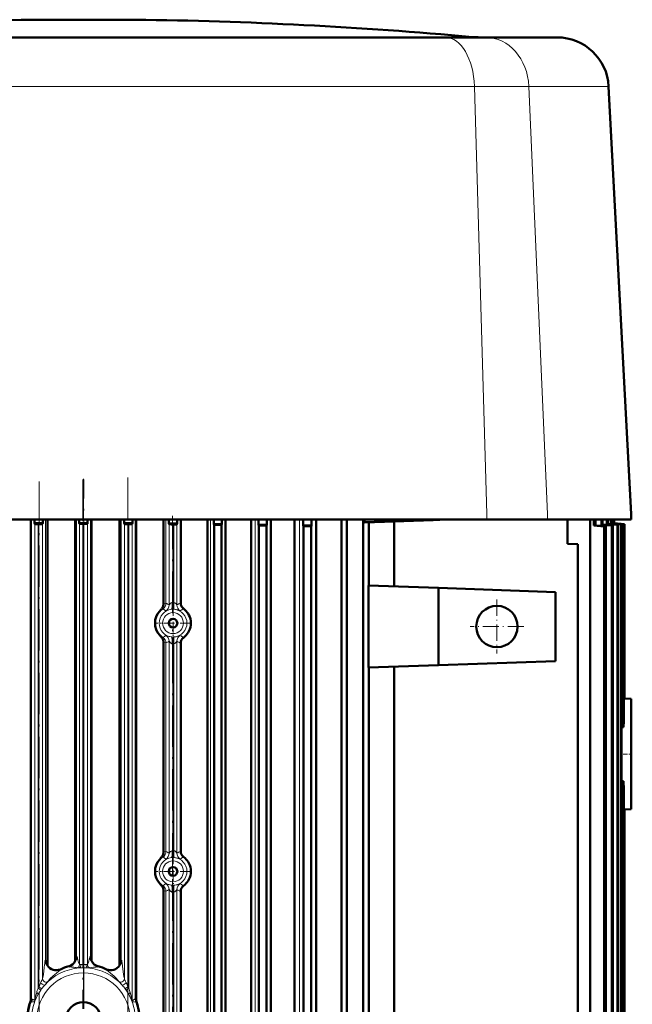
# Model space of a CAD drawing. Extents: x -2065 to 2446, y -2260 to 958.
# Tile 32 of 63: x -1474 to -1296, y 672 to 958. Entities that reach past the tile are written whole.
import ezdxf

# ---------------------------------------------------------------- set-up
doc = ezdxf.new("R2010")
doc.units = 0
doc.linetypes.add('DASHDOT', pattern=[18.5, 12, -3, 0.5, -3])

msp = doc.modelspace()

# ---------------------------------------------------------------- linework, layer by layer
at = {"color": 7, "lineweight": 50}
for p, q in [((-1468.23, 957.66), (-1470.07, 957.66)), ((-1455.07, 957.66), (-1468.23, 957.66)), ((-1447.88, 957.66), (-1455.07, 957.66)), ((-1440.07, 957.66), (-1447.88, 957.66)), ((-1455.07, 952.54), (-1514.33, 952.54)), ((-1455.07, 952.54), (-1450.05, 952.54)), ((-1450.05, 952.54), (-1448.95, 952.54)), ((-1448.95, 952.54), (-1398.75, 952.54)), ((-1398.75, 952.54), (-1392.67, 952.54)), ((-1392.67, 952.54), (-1350.12, 952.54)), ((-1350.12, 952.54), (-1349.97, 952.54)), ((-1338.26, 952.54), (-1349.97, 952.54)), ((-1338.13, 952.54), (-1338.26, 952.54)), ((-1323.51, 952.54), (-1338.13, 952.54)), ((-1322.39, 952.54), (-1323.51, 952.54)), ((-1321.91, 952.54), (-1322.39, 952.54)), ((-1317.88, 952.54), (-1321.91, 952.54)), ((-1317.83, 952.54), (-1317.88, 952.54)), ((-1317.64, 952.54), (-1317.83, 952.54)), ((-1317.63, 952.54), (-1317.64, 952.54)), ((-1302.65, 938.33), (-1296.15, 814.26)), ((-1296.07, 812.66), (-1296.15, 814.26)), ((-1572.18, 812.66), (-1455.07, 812.66)), ((-1470.34, 812.66), (-1470.34, 673.24)), ((-1469.27, 812.66), (-1469.27, 811.63)), ((-1466.86, 811.64), (-1469.27, 811.63)), ((-1469.27, 811.63), (-1469.2, 811.45)), ((-1468.1, 811.37), (-1468.23, 811.37)), ((-1467.97, 811.37), (-1468.1, 811.37)), ((-1466.93, 811.46), (-1466.86, 811.64)), ((-1466.86, 812.66), (-1466.86, 811.64)), ((-1465.54, 683.38), (-1465.54, 812.66)), ((-1457.44, 812.66), (-1457.44, 684.67)), ((-1456.27, 812.66), (-1456.27, 811.66)), ((-1453.86, 811.66), (-1456.27, 811.66)), ((-1456.27, 811.66), (-1456.2, 811.48)), ((-1455.2, 811.4), (-1455.17, 811.4)), ((-1455.07, 811.4), (-1455.17, 811.4)), ((-1441.49, 812.66), (-1455.07, 812.66)), ((-1454.97, 811.4), (-1455.07, 811.4)), ((-1455.07, 811.4), (-1455.07, 811.4)), ((-1454.97, 811.4), (-1454.93, 811.4)), ((-1453.86, 811.66), (-1453.93, 811.48)), ((-1453.86, 812.66), (-1453.86, 811.66)), ((-1452.69, 684.67), (-1452.69, 812.66)), ((-1444.59, 812.66), (-1444.59, 683.38)), ((-1443.27, 812.66), (-1443.27, 811.64)), ((-1440.86, 811.63), (-1443.27, 811.64)), ((-1443.2, 811.46), (-1443.27, 811.64)), ((-1442.17, 811.37), (-1442.04, 811.37)), ((-1442.04, 811.37), (-1441.9, 811.37)), ((-1396.06, 812.66), (-1441.49, 812.66)), ((-1440.86, 811.63), (-1440.94, 811.45)), ((-1440.86, 812.66), (-1440.86, 811.63)), ((-1439.79, 673.69), (-1439.79, 812.66)), ((-1431.8, 812.66), (-1431.8, 788.28)), ((-1430.27, 812.66), (-1430.27, 811.56)), ((-1430.27, 811.56), (-1427.86, 811.54)), ((-1430.27, 811.56), (-1430.2, 811.39)), ((-1429.14, 811.29), (-1428.87, 811.29)), ((-1429.06, 811.28), (-1429, 811.29)), ((-1429.06, 811.28), (-1429.06, 811.28)), ((-1429.06, 811.28), (-1429, 811.28)), ((-1429, 811.29), (-1429, 811.28)), ((-1427.86, 811.54), (-1427.94, 811.35)), ((-1427.86, 812.66), (-1427.86, 811.54)), ((-1426.83, 788.45), (-1426.83, 812.66)), ((-1419.07, 812.66), (-1419.07, 519.52)), ((-1417.27, 812.66), (-1417.27, 811.42)), ((-1414.86, 811.39), (-1417.27, 811.42)), ((-1417.27, 811.42), (-1417.17, 811.16)), ((-1417.17, 811.16), (-1417.17, 667.66)), ((-1417.17, 811.16), (-1416.07, 811.15)), ((-1416.07, 811.15), (-1414.97, 811.13)), ((-1414.86, 811.39), (-1414.97, 811.13)), ((-1414.97, 811.13), (-1414.97, 667.66)), ((-1414.86, 812.66), (-1414.86, 811.39)), ((-1413.81, 812.66), (-1413.81, 519.52)), ((-1406.39, 812.66), (-1406.39, 519.52)), ((-1404.27, 812.66), (-1404.27, 811.23)), ((-1401.86, 811.19), (-1404.27, 811.23)), ((-1404.27, 811.23), (-1404.17, 810.98)), ((-1401.86, 811.19), (-1401.97, 810.94)), ((-1401.86, 812.66), (-1401.86, 811.19)), ((-1400.72, 812.66), (-1400.72, 519.52)), ((-1393.77, 812.66), (-1396.06, 812.66)), ((-1393.79, 812.66), (-1393.79, 519.52)), ((-1337.96, 812.66), (-1393.77, 812.66)), ((-1391.27, 812.66), (-1391.27, 810.99)), ((-1391.27, 810.99), (-1388.86, 810.94)), ((-1391.27, 810.99), (-1391.17, 810.75)), ((-1388.86, 812.66), (-1388.86, 810.94)), ((-1387.55, 812.66), (-1387.55, 519.52)), ((-1380.18, 519.52), (-1380.18, 812.66)), ((-1378.67, 496.66), (-1378.67, 812.66)), ((-1373.92, 496.66), (-1373.92, 812.66)), ((-1373.52, 812.66), (-1373.52, 811.97)), ((-1353.69, 812.64), (-1373.52, 811.97)), ((-1373.38, 811.83), (-1373.52, 811.97)), ((-1373.38, 811.83), (-1353.57, 812.52)), ((-1372.2, 811.87), (-1372.2, 793.55)), ((-1364.91, 812.13), (-1364.91, 793.3)), ((-1353.69, 812.64), (-1353.69, 812.66)), ((-1353.69, 812.64), (-1353.57, 812.52)), ((-1349.57, 812.66), (-1353.57, 812.52)), ((-1353.57, 812.66), (-1353.57, 812.52)), ((-1320.35, 812.66), (-1337.96, 812.66)), ((-1320.35, 812.66), (-1296.07, 812.66)), ((-1314.57, 812.66), (-1314.57, 805.66)), ((-1307.98, 498.66), (-1307.98, 812.66)), ((-1306.96, 812.66), (-1306.96, 810.94)), ((-1306.5, 810.99), (-1306.96, 810.94)), ((-1306.5, 812.66), (-1306.5, 810.99)), ((-1303.51, 810.75), (-1306.5, 810.99)), ((-1304.77, 812.66), (-1304.77, 811.19)), ((-1304.77, 811.19), (-1304.43, 811.23)), ((-1301.74, 810.94), (-1304.77, 811.19)), ((-1304.43, 812.66), (-1304.43, 811.23)), ((-1301.43, 810.98), (-1304.43, 811.23)), ((-1303.14, 812.66), (-1303.14, 811.39)), ((-1303.14, 811.39), (-1302.89, 811.42)), ((-1300.13, 811.13), (-1303.14, 811.39)), ((-1302.89, 812.66), (-1302.89, 811.42)), ((-1299.9, 811.16), (-1302.89, 811.42)), ((-1302, 812.66), (-1302, 811.54)), ((-1302, 811.54), (-1301.84, 811.56)), ((-1299, 811.28), (-1302, 811.54)), ((-1301.84, 812.66), (-1301.84, 811.56)), ((-1299.88, 811.39), (-1301.84, 811.56)), ((-1301.32, 812.66), (-1301.32, 811.63)), ((-1301.32, 811.63), (-1301.24, 811.64)), ((-1298.32, 811.37), (-1301.32, 811.63)), ((-1301.24, 812.66), (-1301.24, 811.64)), ((-1298.25, 811.38), (-1301.24, 811.64)), ((-1301.07, 812.66), (-1301.07, 811.66)), ((-1301.07, 812.66), (-1301.07, 811.66)), ((-1301.07, 811.66), (-1301.07, 811.66)), ((-1301.07, 811.66), (-1298.07, 811.4)), ((-1301.07, 811.66), (-1298.08, 811.4)), ((-1300.13, 811.13), (-1300.01, 811.15)), ((-1300.13, 811.13), (-1300.13, 667.66)), ((-1300.01, 811.15), (-1299.9, 811.16)), ((-1299.9, 667.66), (-1299.9, 811.16)), ((-1299, 811.28), (-1298.92, 811.29)), ((-1299, 811.28), (-1299, 497.16)), ((-1298.91, 811.29), (-1298.92, 811.29)), ((-1298.91, 811.29), (-1298.91, 511.7)), ((-1298.32, 811.37), (-1298.32, 752.47)), ((-1298.32, 811.37), (-1298.28, 811.37)), ((-1298.28, 811.37), (-1298.25, 811.38)), ((-1298.25, 811.38), (-1298.25, 755.53)), ((-1298.07, 811.4), (-1298.08, 811.4)), ((-1298.07, 811.4), (-1298.08, 811.4)), ((-1298.07, 811.4), (-1298.07, 760.73)), ((-1298.07, 811.4), (-1298.07, 811.4)), ((-1298.07, 811.4), (-1298.07, 811.4)), ((-1298.07, 811.4), (-1298.07, 811.4)), ((-1298.07, 811.4), (-1298.07, 760.77)), ((-1404.17, 810.98), (-1404.17, 667.66)), ((-1403.07, 810.96), (-1404.17, 810.98)), ((-1401.97, 810.94), (-1403.07, 810.96)), ((-1401.97, 810.94), (-1401.97, 667.66)), ((-1391.17, 667.66), (-1391.17, 810.75)), ((-1391.17, 810.75), (-1388.97, 810.7)), ((-1388.86, 810.94), (-1388.97, 810.7)), ((-1388.97, 810.7), (-1388.97, 667.66)), ((-1303.91, 810.7), (-1306.96, 810.94)), ((-1303.91, 810.7), (-1303.51, 810.75)), ((-1303.91, 810.7), (-1303.91, 667.66)), ((-1303.51, 667.66), (-1303.51, 810.75)), ((-1301.74, 810.94), (-1301.59, 810.96)), ((-1301.74, 810.94), (-1301.74, 667.66)), ((-1301.59, 810.96), (-1301.43, 810.98)), ((-1301.43, 667.66), (-1301.43, 810.98)), ((-1314.57, 805.66), (-1311.57, 805.53)), ((-1311.57, 805.53), (-1311.57, 505.66)), ((-1372.35, 769.77), (-1372.35, 793.56)), ((-1372.35, 793.56), (-1352.07, 792.85)), ((-1318.07, 791.66), (-1352.07, 792.85)), ((-1352.07, 770.48), (-1352.07, 792.85)), ((-1318.07, 791.66), (-1318.07, 771.66)), ((-1431.8, 777.04), (-1431.8, 716.28)), ((-1426.83, 716.45), (-1426.83, 776.88)), ((-1318.07, 771.66), (-1352.07, 770.48)), ((-1372.35, 769.77), (-1352.07, 770.48)), ((-1372.2, 769.77), (-1372.2, 563.55)), ((-1364.91, 770.03), (-1364.91, 563.3)), ((-1298.07, 760.73), (-1298.25, 760.74)), ((-1296.07, 760.66), (-1298.07, 760.77)), ((-1298.07, 760.73), (-1298.07, 760.77)), ((-1296.07, 760.66), (-1296.07, 728.66)), ((-1298.28, 754.19), (-1298.32, 752.47)), ((-1298.25, 755.53), (-1298.28, 754.19)), ((-1298.91, 752.5), (-1298.32, 752.47)), ((-1298.32, 736.85), (-1298.91, 736.83)), ((-1298.32, 736.85), (-1298.32, 507.2)), ((-1298.25, 521.66), (-1298.25, 733.8)), ((-1298.25, 728.59), (-1298.07, 728.6)), ((-1298.07, 728.56), (-1296.07, 728.66)), ((-1298.07, 728.56), (-1298.07, 728.6)), ((-1298.07, 728.6), (-1298.07, 521.66)), ((-1298.07, 728.56), (-1298.07, 496.16)), ((-1431.8, 705.04), (-1431.8, 630.28)), ((-1426.83, 630.45), (-1426.83, 704.88))]:
    msp.add_line(p, q, dxfattribs=at)
at = {"color": 7, "lineweight": 18}
for p, q in [((-1400.95, 952.65), (-1554.13, 952.65)), ((-1342.19, 952.65), (-1400.95, 952.65)), ((-1461.75, 938.33), (-1505.55, 938.33)), ((-1460.08, 938.33), (-1461.75, 938.33)), ((-1455.07, 938.33), (-1460.08, 938.33)), ((-1455.07, 938.33), (-1405.42, 938.33)), ((-1405.42, 938.33), (-1399.36, 938.33)), ((-1399.36, 938.33), (-1387.83, 938.33)), ((-1387.83, 938.33), (-1371.03, 938.33)), ((-1371.03, 938.33), (-1341.63, 938.33)), ((-1341.63, 938.33), (-1338, 814.26)), ((-1341.63, 938.33), (-1325.82, 938.33)), ((-1319.34, 938.33), (-1325.82, 938.33)), ((-1325.82, 938.33), (-1320.42, 814.26)), ((-1313.71, 938.33), (-1319.34, 938.33)), ((-1310.98, 938.33), (-1313.71, 938.33)), ((-1304.29, 938.33), (-1310.98, 938.33)), ((-1302.75, 938.33), (-1304.29, 938.33)), ((-1302.65, 938.33), (-1302.75, 938.33)), ((-1337.96, 812.66), (-1338, 814.26)), ((-1320.35, 812.66), (-1320.42, 814.26)), ((-1470.11, 812.66), (-1470.11, 673.69)), ((-1469.2, 673.19), (-1469.2, 811.45)), ((-1468.23, 676.77), (-1468.23, 811.37)), ((-1467.97, 677.15), (-1467.97, 811.37)), ((-1466.93, 679.56), (-1466.93, 811.46)), ((-1466.05, 684.89), (-1466.05, 812.66)), ((-1457.08, 812.66), (-1457.08, 685.97)), ((-1456.2, 811.48), (-1456.2, 683.62)), ((-1455.2, 811.4), (-1455.2, 683.66)), ((-1454.93, 683.66), (-1454.93, 811.4)), ((-1453.93, 683.62), (-1453.93, 811.48)), ((-1453.05, 685.97), (-1453.05, 812.66)), ((-1444.08, 812.66), (-1444.08, 684.89)), ((-1443.2, 811.46), (-1443.2, 679.56)), ((-1442.17, 811.37), (-1442.17, 677.15)), ((-1441.9, 811.37), (-1441.9, 676.77)), ((-1440.94, 811.45), (-1440.94, 673.19)), ((-1440.02, 673.69), (-1440.02, 812.66)), ((-1431.11, 812.66), (-1431.11, 788.43)), ((-1430.2, 787.93), (-1430.2, 811.39)), ((-1429.14, 811.29), (-1429.14, 788.69)), ((-1428.87, 788.69), (-1428.87, 811.29)), ((-1427.94, 787.94), (-1427.94, 811.35)), ((-1426.96, 788.47), (-1426.96, 812.66)), ((-1418.17, 812.66), (-1418.17, 519.52)), ((-1413.86, 812.66), (-1413.86, 519.52)), ((-1405.26, 812.66), (-1405.26, 519.52)), ((-1400.72, 812.66), (-1400.72, 519.52)), ((-1392.39, 812.66), (-1392.39, 519.52)), ((-1298.92, 811.29), (-1298.92, 511.7)), ((-1429.14, 788.69), (-1429.16, 788.69)), ((-1428.87, 788.69), (-1428.79, 788.67)), ((-1429.07, 786.7), (-1429.03, 786.7)), ((-1428.85, 786.69), (-1428.69, 786.68)), ((-1425.57, 786.45), (-1425.56, 786.43)), ((-1431.11, 776.9), (-1431.11, 716.43)), ((-1430.2, 715.93), (-1430.2, 777.39)), ((-1429.03, 778.63), (-1429.07, 778.63)), ((-1428.69, 778.65), (-1428.85, 778.64)), ((-1427.94, 715.94), (-1427.94, 777.39)), ((-1426.96, 716.47), (-1426.96, 776.86)), ((-1425.57, 778.88), (-1425.56, 778.9)), ((-1429.16, 776.63), (-1429.14, 776.63)), ((-1429.14, 776.63), (-1429, 776.64)), ((-1429.14, 716.69), (-1429.14, 776.63)), ((-1429, 776.64), (-1428.87, 776.64)), ((-1428.79, 776.66), (-1428.87, 776.64)), ((-1428.87, 716.69), (-1428.87, 776.64)), ((-1429.14, 716.69), (-1429.16, 716.69)), ((-1429, 716.69), (-1429.14, 716.69)), ((-1429.07, 714.7), (-1429.03, 714.7)), ((-1428.87, 716.69), (-1429, 716.69)), ((-1428.87, 716.69), (-1428.79, 716.67)), ((-1428.85, 714.69), (-1428.69, 714.68)), ((-1425.57, 714.45), (-1425.56, 714.43)), ((-1430.2, 629.93), (-1430.2, 705.39)), ((-1429.03, 706.63), (-1429.07, 706.63)), ((-1428.69, 706.65), (-1428.85, 706.64)), ((-1427.94, 629.94), (-1427.94, 705.39)), ((-1425.57, 706.88), (-1425.56, 706.9)), ((-1431.11, 704.9), (-1431.11, 630.43)), ((-1429.16, 704.63), (-1429.14, 704.63)), ((-1429.14, 667.66), (-1429.14, 704.63)), ((-1428.79, 704.66), (-1428.87, 704.64)), ((-1428.87, 667.66), (-1428.87, 704.64)), ((-1426.96, 630.47), (-1426.96, 704.86)), ((-1466.46, 682.85), (-1466.47, 682.8)), ((-1455.19, 682.68), (-1455.2, 683.66)), ((-1455.2, 683.66), (-1455.07, 683.66)), ((-1455.07, 683.66), (-1454.93, 683.66)), ((-1454.94, 682.68), (-1454.93, 683.66)), ((-1452.08, 682.87), (-1452.11, 682.87)), ((-1450.9, 683.03), (-1451.2, 682.93)), ((-1450.8, 683.12), (-1450.85, 683.08)), ((-1447.17, 681.13), (-1447.9, 681.69)), ((-1443.2, 679.56), (-1443.36, 680.15)), ((-1468.1, 676.96), (-1468.23, 676.77)), ((-1467.97, 677.15), (-1468.1, 676.96)), ((-1442.04, 676.96), (-1442.17, 677.15)), ((-1441.9, 676.77), (-1442.04, 676.96)), ((-1468.63, 675.52), (-1468.69, 675.3)), ((-1468.19, 675.03), (-1468.31, 674.83)), ((-1470.23, 672.73), (-1470.27, 672.74)), ((-1469.78, 672.78), (-1470.23, 672.73)), ((-1470.08, 673.68), (-1470.11, 673.69)), ((-1469.66, 673.45), (-1470.08, 673.68)), ((-1469.26, 672.85), (-1469.78, 672.78)), ((-1469.2, 673.19), (-1469.66, 673.45)), ((-1440.9, 673.2), (-1440.94, 673.19)), ((-1440.84, 672.86), (-1440.87, 672.85)), ((-1440.02, 673.69), (-1440.5, 673.43)), ((-1439.87, 672.74), (-1440.39, 672.79)), ((-1439.79, 673.69), (-1440.02, 673.69))]:
    msp.add_line(p, q, dxfattribs=at)
at = {"color": 7, "linetype": 'DASHDOT', "lineweight": 18, "ltscale": 0.003079}
msp.add_line((-1455.07, 952.66), (-1455.07, 952.53), dxfattribs=at)
at = {"color": 7, "linetype": 'DASHDOT', "lineweight": 18}
for p, q in [((-1467.93, 663.71), (-1467.93, 824.9)), ((-1455.2, 824.27), (-1455.2, 670.82)), ((-1455.07, 824.46), (-1455.07, 670.86)), ((-1454.93, 670.83), (-1454.93, 824.27)), ((-1442.2, 824.9), (-1442.2, 663.71)), ((-1429.2, 785.59), (-1429.2, 813.73)), ((-1429.2, 709.78), (-1429.2, 783.57)), ((-1429.2, 622.35), (-1429.2, 712.98)), ((-1455.07, 687.23), (-1455.07, 648.1))]:
    msp.add_line(p, q, dxfattribs=at)
at = {"color": 7, "linetype": 'DASHDOT', "lineweight": 18, "ltscale": 0.000323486}
msp.add_line((-1428.94, 811.27), (-1428.94, 811.29), dxfattribs=at)
at = {"color": 7, "linetype": 'DASHDOT', "lineweight": 18, "ltscale": 0.389999}
msp.add_line((-1335.07, 789.46), (-1335.07, 773.86), dxfattribs=at)
at = {"color": 7, "linetype": 'DASHDOT', "lineweight": 18, "ltscale": 0.262192}
for p, q in [((-1429.07, 787.91), (-1429.07, 777.42)), ((-1429.07, 715.91), (-1429.07, 705.42))]:
    msp.add_line(p, q, dxfattribs=at)
at = {"color": 7, "linetype": 'DASHDOT', "lineweight": 18, "ltscale": 0.262189}
for p, q in [((-1423.82, 782.66), (-1434.31, 782.66)), ((-1423.82, 710.66), (-1434.31, 710.66))]:
    msp.add_line(p, q, dxfattribs=at)
at = {"color": 7, "linetype": 'DASHDOT', "lineweight": 18, "ltscale": 0.390002}
msp.add_line((-1327.27, 781.66), (-1342.87, 781.66), dxfattribs=at)
at = {"color": 7, "linetype": 'DASHDOT', "lineweight": 18, "ltscale": 0.085394}
msp.add_line((-1295.78, 744.66), (-1299.2, 744.66), dxfattribs=at)
at = {"color": 7, "lineweight": 50}
for points in [[(-1468.97, 811.4), (-1469.16, 811.43), (-1469.19, 811.44), (-1469.2, 811.44), (-1469.2, 811.45)], [(-1467.28, 811.4), (-1466.97, 811.44), (-1466.94, 811.46), (-1466.93, 811.46)], [(-1456.2, 811.48), (-1456.2, 811.48), (-1456.18, 811.47), (-1456.06, 811.44), (-1455.91, 811.43)], [(-1454.22, 811.43), (-1454.01, 811.46), (-1453.95, 811.47), (-1453.94, 811.48), (-1453.93, 811.48)], [(-1442.85, 811.4), (-1443.14, 811.44), (-1443.18, 811.45), (-1443.2, 811.46), (-1443.2, 811.46)], [(-1441.17, 811.4), (-1440.98, 811.43), (-1440.95, 811.44), (-1440.94, 811.44), (-1440.94, 811.45)], [(-1429.79, 811.31), (-1430.13, 811.36), (-1430.19, 811.38), (-1430.2, 811.38), (-1430.2, 811.39)], [(-1428.12, 811.31), (-1427.97, 811.34), (-1427.95, 811.35), (-1427.94, 811.35), (-1427.94, 811.35)], [(-1426.24, 787.06), (-1426.07, 786.89), (-1425.57, 786.45)], [(-1426.24, 778.27), (-1426.07, 778.43), (-1425.57, 778.88)], [(-1426.24, 715.06), (-1426.07, 714.89), (-1425.57, 714.45)], [(-1426.24, 706.27), (-1426.07, 706.43), (-1425.57, 706.88)]]:
    msp.add_lwpolyline(points, dxfattribs=at)
at = {"color": 7, "lineweight": 18}
for points in [[(-1431.8, 788.28), (-1431.13, 788.42), (-1431.12, 788.43), (-1431.11, 788.43)], [(-1429.38, 788.66), (-1429.63, 788.53), (-1429.78, 788.42), (-1430, 788.19), (-1430.16, 787.98), (-1430.19, 787.94), (-1430.2, 787.93), (-1430.2, 787.93), (-1430.2, 787.93), (-1430.2, 787.93)], [(-1429.38, 788.66), (-1429.34, 788.01), (-1429.34, 787.39), (-1429.39, 786.9), (-1429.44, 786.76), (-1429.47, 786.71), (-1429.5, 786.68), (-1429.52, 786.67)], [(-1429.14, 788.69), (-1429.12, 787.42), (-1429.08, 786.93), (-1429.05, 786.74), (-1429.04, 786.71), (-1429.03, 786.7)], [(-1428.87, 788.69), (-1428.9, 787.41), (-1428.89, 786.92), (-1428.87, 786.74), (-1428.85, 786.7), (-1428.85, 786.69)], [(-1428.79, 788.67), (-1428.83, 788.01), (-1428.84, 787.4), (-1428.79, 786.91), (-1428.74, 786.73), (-1428.71, 786.69), (-1428.69, 786.68)], [(-1428.24, 788.3), (-1428.45, 788.49), (-1428.58, 788.58), (-1428.79, 788.67)], [(-1427.94, 787.94), (-1427.94, 787.94), (-1427.94, 787.94), (-1427.94, 787.94), (-1427.95, 787.94), (-1428, 788), (-1428.24, 788.3)], [(-1432.8, 786.1), (-1432.32, 786.55), (-1432.02, 786.76), (-1431.97, 786.79), (-1431.97, 786.79), (-1431.96, 786.79)], [(-1429.52, 786.67), (-1430.28, 786.53), (-1430.78, 786.36), (-1431.12, 786.23), (-1431.17, 786.21), (-1431.18, 786.21), (-1431.18, 786.22)], [(-1426.96, 786.22), (-1426.96, 786.22), (-1426.98, 786.22), (-1427.09, 786.26), (-1427.7, 786.48), (-1428.17, 786.6), (-1428.69, 786.68)], [(-1426.11, 786.84), (-1426.11, 786.84), (-1426.11, 786.83), (-1426.07, 786.81), (-1425.78, 786.61), (-1425.56, 786.43)], [(-1431.96, 778.54), (-1431.96, 778.54), (-1431.97, 778.54), (-1431.98, 778.54), (-1432.03, 778.57), (-1432.29, 778.75), (-1432.8, 779.23)], [(-1431.11, 776.9), (-1431.12, 776.9), (-1431.57, 776.99), (-1431.8, 777.04)], [(-1431.18, 779.11), (-1431.18, 779.11), (-1431.16, 779.11), (-1431.05, 779.07), (-1430.47, 778.86), (-1430.02, 778.73), (-1429.52, 778.65)], [(-1430.2, 777.39), (-1430.2, 777.39), (-1430.2, 777.39), (-1430.2, 777.39), (-1430.19, 777.38), (-1430.11, 777.28), (-1429.89, 777.01), (-1429.69, 776.83), (-1429.38, 776.67)], [(-1429.38, 776.67), (-1429.34, 777.32), (-1429.34, 777.93), (-1429.39, 778.42), (-1429.44, 778.57), (-1429.47, 778.62), (-1429.5, 778.65), (-1429.52, 778.65)], [(-1429.14, 776.63), (-1429.12, 777.91), (-1429.08, 778.4), (-1429.05, 778.59), (-1429.04, 778.62), (-1429.03, 778.63)], [(-1428.87, 776.64), (-1428.9, 777.91), (-1428.89, 778.41), (-1428.87, 778.58), (-1428.85, 778.63), (-1428.85, 778.64)], [(-1428.79, 776.66), (-1428.83, 777.31), (-1428.84, 777.93), (-1428.79, 778.42), (-1428.74, 778.59), (-1428.71, 778.64), (-1428.69, 778.65)], [(-1428.79, 776.66), (-1428.58, 776.75), (-1428.45, 776.83), (-1428.23, 777.03), (-1428.14, 777.14)], [(-1428.69, 778.65), (-1428.2, 778.72), (-1427.9, 778.79), (-1427.37, 778.96), (-1427.02, 779.1), (-1426.97, 779.11), (-1426.96, 779.11), (-1426.96, 779.11)], [(-1428.14, 777.14), (-1427.99, 777.33), (-1427.95, 777.38), (-1427.94, 777.39), (-1427.94, 777.39), (-1427.94, 777.39), (-1427.94, 777.39)], [(-1425.56, 778.9), (-1426, 778.55), (-1426.1, 778.5), (-1426.11, 778.49), (-1426.11, 778.49), (-1426.11, 778.49)], [(-1432.8, 714.1), (-1432.32, 714.55), (-1432.02, 714.76), (-1431.97, 714.79), (-1431.97, 714.79), (-1431.96, 714.79)], [(-1431.8, 716.28), (-1431.13, 716.42), (-1431.12, 716.43), (-1431.11, 716.43)], [(-1429.52, 714.67), (-1430.28, 714.53), (-1430.78, 714.36), (-1431.12, 714.23), (-1431.17, 714.21), (-1431.18, 714.21), (-1431.18, 714.22)], [(-1429.38, 716.66), (-1429.63, 716.53), (-1429.78, 716.42), (-1430, 716.19), (-1430.16, 715.98), (-1430.19, 715.94), (-1430.2, 715.93), (-1430.2, 715.93), (-1430.2, 715.93), (-1430.2, 715.93)], [(-1429.38, 716.66), (-1429.34, 716.01), (-1429.34, 715.39), (-1429.39, 714.9), (-1429.44, 714.76), (-1429.47, 714.71), (-1429.5, 714.68), (-1429.52, 714.67)], [(-1429.14, 716.69), (-1429.12, 715.42), (-1429.08, 714.93), (-1429.05, 714.74), (-1429.04, 714.71), (-1429.03, 714.7)], [(-1428.87, 716.69), (-1428.9, 715.41), (-1428.89, 714.92), (-1428.87, 714.74), (-1428.85, 714.7), (-1428.85, 714.69)], [(-1428.79, 716.67), (-1428.83, 716.01), (-1428.84, 715.4), (-1428.79, 714.91), (-1428.74, 714.73), (-1428.71, 714.69), (-1428.69, 714.68)], [(-1428.24, 716.3), (-1428.45, 716.49), (-1428.58, 716.58), (-1428.79, 716.67)], [(-1426.96, 714.22), (-1426.96, 714.22), (-1426.98, 714.22), (-1427.09, 714.26), (-1427.7, 714.48), (-1428.17, 714.6), (-1428.69, 714.68)], [(-1427.94, 715.94), (-1427.94, 715.94), (-1427.94, 715.94), (-1427.94, 715.94), (-1427.95, 715.94), (-1428, 716), (-1428.24, 716.3)], [(-1426.11, 714.84), (-1426.11, 714.84), (-1426.11, 714.83), (-1426.07, 714.81), (-1425.78, 714.61), (-1425.56, 714.43)], [(-1431.96, 706.54), (-1431.96, 706.54), (-1431.97, 706.54), (-1431.98, 706.54), (-1432.03, 706.57), (-1432.29, 706.75), (-1432.8, 707.23)], [(-1431.18, 707.11), (-1431.18, 707.11), (-1431.16, 707.11), (-1431.05, 707.07), (-1430.47, 706.86), (-1430.02, 706.73), (-1429.52, 706.65)], [(-1430.2, 705.39), (-1430.2, 705.39), (-1430.2, 705.39), (-1430.2, 705.39), (-1430.19, 705.38), (-1430.11, 705.28), (-1429.89, 705.01), (-1429.69, 704.83), (-1429.38, 704.67)], [(-1429.38, 704.67), (-1429.34, 705.32), (-1429.34, 705.93), (-1429.39, 706.42), (-1429.44, 706.57), (-1429.47, 706.62), (-1429.5, 706.65), (-1429.52, 706.65)], [(-1429.14, 704.63), (-1429.12, 705.91), (-1429.08, 706.4), (-1429.05, 706.59), (-1429.04, 706.62), (-1429.03, 706.63)], [(-1428.87, 704.64), (-1428.9, 705.91), (-1428.89, 706.41), (-1428.87, 706.58), (-1428.85, 706.63), (-1428.85, 706.64)], [(-1428.79, 704.66), (-1428.83, 705.31), (-1428.84, 705.93), (-1428.79, 706.42), (-1428.74, 706.59), (-1428.71, 706.64), (-1428.69, 706.65)], [(-1428.69, 706.65), (-1428.2, 706.72), (-1427.9, 706.79), (-1427.37, 706.96), (-1427.02, 707.1), (-1426.97, 707.11), (-1426.96, 707.11), (-1426.96, 707.11)], [(-1428.14, 705.14), (-1427.99, 705.33), (-1427.95, 705.38), (-1427.94, 705.39), (-1427.94, 705.39), (-1427.94, 705.39), (-1427.94, 705.39)], [(-1425.56, 706.9), (-1426, 706.55), (-1426.1, 706.5), (-1426.11, 706.49), (-1426.11, 706.49), (-1426.11, 706.49)], [(-1431.11, 704.9), (-1431.12, 704.9), (-1431.57, 704.99), (-1431.8, 705.04)], [(-1428.79, 704.66), (-1428.58, 704.75), (-1428.45, 704.83), (-1428.23, 705.03), (-1428.14, 705.14)], [(-1456.2, 683.62), (-1456.34, 683.81), (-1456.48, 684.2), (-1456.68, 685.03), (-1456.83, 685.56), (-1456.98, 685.87), (-1457.08, 685.97)], [(-1453.11, 685.92), (-1453.26, 685.68), (-1453.41, 685.21), (-1453.55, 684.61)], [(-1466.47, 682.8), (-1466.69, 680.77), (-1466.83, 679.88), (-1466.93, 679.56)], [(-1466.24, 684.43), (-1466.31, 684.03), (-1466.46, 682.85)], [(-1466.05, 684.89), (-1466.16, 684.68), (-1466.24, 684.43)], [(-1457.53, 682.82), (-1457.85, 682.85), (-1458.57, 682.9), (-1459.07, 682.96), (-1459.21, 683.02), (-1459.33, 683.12)], [(-1457.07, 682.63), (-1457.31, 682.77), (-1457.53, 682.82)], [(-1456.33, 682.66), (-1456.94, 682.63), (-1457.04, 682.63), (-1457.06, 682.63), (-1457.07, 682.63), (-1457.07, 682.63)], [(-1456.34, 682.66), (-1456.2, 682.7), (-1456.08, 682.79), (-1455.95, 682.98), (-1455.86, 683.22), (-1455.81, 683.66)], [(-1455.19, 682.68), (-1455.95, 682.68), (-1456.34, 682.66)], [(-1455.81, 683.66), (-1456.1, 683.62), (-1456.18, 683.62), (-1456.19, 683.62), (-1456.2, 683.62), (-1456.2, 683.62), (-1456.2, 683.62)], [(-1455.2, 683.66), (-1455.52, 683.67), (-1455.81, 683.66)], [(-1453.8, 682.66), (-1454.18, 682.68), (-1454.94, 682.68)], [(-1454.33, 683.66), (-1454.62, 683.67), (-1454.93, 683.66)], [(-1453.8, 682.66), (-1453.93, 682.7), (-1454.05, 682.79), (-1454.19, 682.98), (-1454.28, 683.22), (-1454.33, 683.66)], [(-1453.93, 683.62), (-1453.94, 683.62), (-1453.94, 683.62), (-1453.94, 683.62), (-1453.95, 683.62), (-1454.07, 683.63), (-1454.33, 683.66)], [(-1453.07, 682.63), (-1453.07, 682.63), (-1453.08, 682.63), (-1453.17, 682.63), (-1453.8, 682.66)], [(-1453.55, 684.61), (-1453.71, 684.01), (-1453.79, 683.8)], [(-1452.11, 682.87), (-1452.73, 682.79), (-1452.93, 682.73), (-1453.07, 682.63)], [(-1451.2, 682.93), (-1451.34, 682.91), (-1452.08, 682.87)], [(-1443.69, 683.04), (-1443.85, 684.17), (-1444, 684.74), (-1444.08, 684.89)], [(-1443.36, 680.15), (-1443.46, 680.82), (-1443.69, 683.04)], [(-1461.76, 682.24), (-1461.81, 682.14), (-1462.21, 681.71), (-1462.93, 681.16), (-1463.86, 680.4), (-1464.7, 679.59)], [(-1447.9, 681.69), (-1448.26, 682.03), (-1448.38, 682.24)], [(-1444.88, 678.82), (-1445.04, 679.1), (-1445.56, 679.72), (-1446.16, 680.29), (-1447.17, 681.13)], [(-1467.2, 676.56), (-1467.3, 676.65), (-1467.97, 677.15)], [(-1466.3, 677.68), (-1466.35, 677.65), (-1466.4, 677.64), (-1466.5, 677.66), (-1466.67, 677.72), (-1467.01, 677.92), (-1467.49, 678.34)], [(-1466.93, 679.56), (-1466.95, 679.52), (-1467.18, 679.03)], [(-1465.26, 678.82), (-1465.27, 678.8), (-1465.33, 678.73), (-1465.73, 678.31), (-1466.3, 677.68)], [(-1464.7, 679.59), (-1465.04, 679.19), (-1465.26, 678.82)], [(-1443.83, 677.68), (-1444.39, 678.29), (-1444.82, 678.74), (-1444.87, 678.8), (-1444.88, 678.82)], [(-1443.83, 677.68), (-1443.78, 677.65), (-1443.74, 677.64), (-1443.63, 677.66), (-1443.47, 677.72), (-1443.12, 677.92), (-1442.64, 678.34)], [(-1443.01, 679.14), (-1443.19, 679.52), (-1443.2, 679.56)], [(-1442.94, 676.56), (-1442.83, 676.65), (-1442.17, 677.15)], [(-1468.31, 674.83), (-1468.78, 673.91), (-1469.16, 673.05), (-1469.23, 672.89), (-1469.25, 672.86), (-1469.26, 672.85), (-1469.26, 672.85)], [(-1468.19, 675.03), (-1468.19, 675.06), (-1468.2, 675.09), (-1468.23, 675.16), (-1468.33, 675.27), (-1468.63, 675.52)], [(-1467.45, 676.2), (-1467.56, 676.29), (-1468.23, 676.77)], [(-1442.69, 676.2), (-1442.58, 676.29), (-1441.9, 676.77)], [(-1441.94, 675.03), (-1441.95, 675.06), (-1441.94, 675.09), (-1441.9, 675.16), (-1441.8, 675.27), (-1441.5, 675.52)], [(-1440.87, 672.85), (-1440.88, 672.85), (-1440.88, 672.85), (-1440.88, 672.85), (-1440.89, 672.86), (-1440.92, 672.93), (-1441.3, 673.8), (-1441.94, 675.03)], [(-1440.94, 673.19), (-1440.94, 673.19), (-1440.94, 673.2), (-1440.95, 673.23), (-1441.15, 674.16), (-1441.5, 675.52)], [(-1439.66, 672.86), (-1439.85, 672.76), (-1439.86, 672.74), (-1439.87, 672.74)]]:
    msp.add_lwpolyline(points, dxfattribs=at)
for centre, radius in [((-1429.07, 782.66), 3.03), ((-1429.07, 710.66), 3.03), ((-1455.07, 667.66), 13.55)]:
    msp.add_circle(centre, radius, dxfattribs=at)
at = {"color": 7, "lineweight": 50}
for centre, radius in [((-1335.07, 781.66), 6), ((-1429.07, 782.66), 1.25), ((-1429.07, 710.66), 1.25), ((-1455.07, 667.66), 5.1)]:
    msp.add_circle(centre, radius, dxfattribs=at)
for centre, radius, start, end in [((-1455.07, -292.25), 1250, 90.68756, 95.18106), ((-1455.07, -292.25), 1250, 84.81894, 89.31243), ((-1339.93, 977.54), 25, 264.8189, 269.9335), ((-1317.63, 937.54), 15, 3.0002, 90), ((-1468.33, 819.42), 8.05, 265.4832, 270.7031), ((-1467.97, 820.75), 9.38, 270.0272, 274.1924), ((-1455.25, 820.12), 8.72, 265.6593, 270.326), ((-1455.17, 810.4), 0.998, 84.1112, 90.0079), ((-1455.17, 810.32), 1.08, 84.7446, 90.0059), ((-1454.97, 810.4), 0.998, 89.9917, 95.8893), ((-1454.97, 810.32), 1.08, 89.9939, 95.2556), ((-1454.88, 820.1), 8.7, 269.6722, 274.3485), ((-1442.17, 820.79), 9.42, 265.8167, 269.9656), ((-1441.8, 819.42), 8.05, 269.2969, 274.5168), ((-1429.08, 821.37), 10.08, 265.9531, 269.6488), ((-1428.73, 818.63), 7.35, 268.8773, 274.7308), ((-1303.86, 764.62), 46.93, 84.185, 85.1377), ((-1299.23, 809.53), 1.79, 79.9423, 86.0327), ((-1433.82, 788.29), 2.02, 341.2102, 359.7482), ((-1424.95, 788.46), 1.88, 180.3021, 210.1067), ((-1429.12, 782.66), 5.17, 137.7559, 222.2441), ((-1447.47, 799.45), 19.7, 317.5055, 319.052), ((-1436.66, 790.08), 5.39, 318.8704, 324.363), ((-1434.45, 788.53), 2.69, 323.9404, 340.7788), ((-1424.52, 788.71), 2.38, 210.0815, 223.7961), ((-1429.09, 782.63), 5.19, 27.2225, 47.3547), ((-1429.02, 782.66), 5.12, 332.8021, 27.1933), ((-1429.09, 782.7), 5.19, 312.645, 332.7778), ((-1447.47, 765.88), 19.7, 40.9481, 42.4943), ((-1436.66, 775.24), 5.39, 35.6375, 41.1299), ((-1434.45, 776.8), 2.69, 19.2242, 36.0592), ((-1433.82, 777.03), 2.02, 0.2523, 18.793), ((-1424.95, 776.87), 1.88, 149.8729, 179.7011), ((-1424.51, 776.62), 2.39, 136.2012, 149.8987), ((-898.91, 744.71), 399.49, 181.1275, 181.566), ((-1429.12, 710.66), 5.17, 137.7559, 222.2441), ((-1447.47, 727.45), 19.7, 317.5055, 319.052), ((-1436.66, 718.08), 5.39, 318.8704, 324.363), ((-1434.45, 716.53), 2.69, 323.9404, 340.7788), ((-1433.82, 716.29), 2.02, 341.2102, 359.7482), ((-1424.95, 716.46), 1.88, 180.3021, 210.1067), ((-1424.52, 716.71), 2.38, 210.0815, 223.7961), ((-1429.09, 710.63), 5.19, 27.2225, 47.3547), ((-1429.02, 710.66), 5.12, 332.8021, 27.1933), ((-1429.09, 710.7), 5.19, 312.645, 332.7778), ((-1447.47, 693.88), 19.7, 40.9481, 42.4943), ((-1436.66, 703.24), 5.39, 35.6375, 41.1299), ((-1434.45, 704.8), 2.69, 19.2242, 36.0592), ((-1433.82, 705.03), 2.02, 0.2523, 18.793), ((-1424.95, 704.87), 1.88, 149.8729, 179.7011), ((-1424.51, 704.62), 2.39, 136.2012, 149.8987), ((-1460.01, 686.08), 2.93, 331.2595, 357.8004), ((-1450.12, 686.08), 2.93, 182.2, 208.7404), ((-1463.24, 685.01), 2.82, 182.4111, 215.238), ((-1463, 684.96), 2.99, 211.8037, 294.5083), ((-1455.07, 667.61), 16.09, 105.3582, 114.5649), ((-1460.13, 686.01), 3, 285.3568, 333.5842), ((-1450.01, 686.01), 3, 206.4158, 254.6432), ((-1455.07, 667.61), 16.09, 65.435, 74.6418), ((-1447.14, 684.96), 2.99, 245.4917, 328.1967), ((-1446.9, 685.01), 2.82, 324.7626, 357.5881), ((-1454.86, 667.66), 16.46, 160.1848, 199.8152), ((-1471.06, 670.1), 3.22, 74.0734, 77.2412), ((-1473.12, 673.58), 2.97, 343.5977, 352.7259), ((-1473.11, 673.79), 3, 348.615, 357.9748), ((-1437.16, 673.69), 2.63, 179.9959, 198.3819), ((-1455.27, 667.66), 16.45, 359.9978, 18.3946)]:
    msp.add_arc(centre, radius, start, end, dxfattribs=at)
at = {"color": 7, "lineweight": 18}
for centre, radius, start, end in [((-1433.11, 788.43), 2, 305.0876, 359.9572), ((-1443.81, 763.98), 27.55, 60.4153, 62.5629), ((-1429.15, 787.93), 0.76, 90.4555, 107.7241), ((-1429.18, 782.77), 5.92, 86.9929, 89.6014), ((-1414.23, 763.82), 27.74, 117.3054, 119.6044), ((-1427.03, 787.6), 0.867, 76.755, 85.2289), ((-1424.96, 788.47), 2, 180.0424, 234.6611), ((-1429.03, 782.66), 5.1, 137.6372, 188.5036), ((-1429.07, 782.66), 4.03, 96.4309, 263.5691), ((-1440.36, 774.55), 14.84, 51.8188, 55.5631), ((-1432.21, 787.93), 2, 300.7879, 359.9572), ((-1429.06, 782.49), 4.21, 90.048, 96.213), ((-1429.06, 782.68), 4.02, 86.926, 89.5103), ((-1429.07, 782.66), 4.03, 275.3469, 84.6531), ((-1425.94, 787.94), 2, 180.0429, 239.2641), ((-1417.69, 774.44), 14.99, 124.1977, 128.1975), ((-1429.01, 782.66), 5.11, 27.3047, 47.5168), ((-1429.03, 782.66), 5.1, 188.5165, 222.3572), ((-1429.01, 782.67), 5.11, 312.4836, 332.6951), ((-1440.36, 790.78), 14.84, 304.4368, 308.1812), ((-1433.11, 776.9), 2, 0.0428, 54.9124), ((-1432.21, 777.39), 2, 0.0428, 59.2122), ((-1443.8, 801.35), 27.55, 297.4371, 299.5847), ((-1429.06, 782.84), 4.21, 263.787, 269.952), ((-1429.06, 782.65), 4.02, 270.4896, 273.074), ((-1425.94, 777.39), 2, 120.7359, 179.9571), ((-1414.23, 801.51), 27.74, 240.3956, 242.6946), ((-1417.69, 790.89), 14.99, 231.8026, 235.8023), ((-1424.96, 776.86), 2, 125.3389, 179.9576), ((-1427.03, 777.73), 0.87, 274.7689, 283.2226), ((-1429.15, 777.39), 0.76, 252.2759, 269.5446), ((-1429.03, 710.66), 5.1, 137.6372, 188.5036), ((-1429.07, 710.66), 4.03, 96.4309, 263.5691), ((-1433.11, 716.43), 2, 305.0876, 359.9572), ((-1440.36, 702.55), 14.84, 51.8188, 55.5631), ((-1432.21, 715.93), 2, 300.7879, 359.9572), ((-1443.81, 691.98), 27.55, 60.4153, 62.5629), ((-1429.06, 710.49), 4.21, 90.048, 96.213), ((-1429.15, 715.93), 0.76, 90.4555, 107.7241), ((-1429.06, 710.68), 4.02, 86.926, 89.5103), ((-1429.07, 710.66), 4.03, 275.3469, 84.6532), ((-1414.23, 691.82), 27.74, 117.3054, 119.6044), ((-1425.94, 715.94), 2, 180.0429, 239.2641), ((-1427.03, 715.6), 0.867, 76.7538, 85.2298), ((-1424.96, 716.47), 2, 180.0424, 234.6611), ((-1417.69, 702.44), 14.99, 124.1977, 128.1975), ((-1429.01, 710.66), 5.11, 27.3047, 47.5168), ((-1429.03, 710.66), 5.1, 188.5165, 222.3572), ((-1429.01, 710.67), 5.11, 312.4836, 332.6951), ((-1440.36, 718.78), 14.84, 304.4368, 308.1812), ((-1433.11, 704.9), 2, 0.0428, 54.9124), ((-1432.21, 705.39), 2, 0.0428, 59.2122), ((-1443.8, 729.35), 27.55, 297.4371, 299.5847), ((-1429.06, 710.84), 4.21, 263.787, 269.952), ((-1429.06, 710.65), 4.02, 270.4896, 273.074), ((-1425.94, 705.39), 2, 120.7359, 179.9571), ((-1414.23, 729.51), 27.74, 240.3956, 242.6946), ((-1417.69, 718.89), 14.99, 231.8026, 235.8023), ((-1424.96, 704.86), 2, 125.3389, 179.9576), ((-1429.15, 705.39), 0.76, 252.2759, 269.5446), ((-1429.18, 710.55), 5.92, 270.3986, 273.0071), ((-1427.03, 705.73), 0.87, 274.7689, 283.2226), ((-1452.7, 685.48), 0.604, 126.0935, 133.5629), ((-1455.07, 667.66), 15.05, 94.8287, 138.2959), ((-1457.2, 683.63), 1, 277.7128, 359.8991), ((-1455.07, 667.66), 15.02, 89.5168, 90.4832), ((-1454.3, 684.05), 0.562, 310.4389, 333.8383), ((-1452.93, 683.63), 1, 180.1009, 262.2872), ((-1455.07, 667.66), 15.05, 41.704, 85.1713), ((-1451.25, 683.51), 0.585, 306.0657, 313.3029), ((-1448.46, 670.12), 20.73, 156.6453, 160.1975), ((-1445.61, 668.8), 23.87, 154.6214, 156.4338), ((-1453.32, 666.4), 17.2, 139.0321, 143.7948), ((-1465.93, 679.56), 1, 180.2852, 312.1274), ((-1444.2, 679.56), 1, 227.8721, 359.715), ((-1456.82, 666.4), 17.2, 36.2058, 40.9673), ((-1465.71, 668.26), 25.18, 23.6113, 25.6216), ((-1461.66, 670.13), 20.72, 19.8017, 23.3555), ((-1455.07, 667.66), 15.05, 150.7006, 209.2994), ((-1438.33, 667), 31.48, 164.7001, 168.3528), ((-1445.46, 668.82), 24.13, 160.7502, 163.8697), ((-1454.47, 667.17), 15.82, 145.1515, 150.1943), ((-1455.12, 667.67), 14.99, 143.658, 145.3218), ((-1455.03, 667.67), 15, 34.679, 36.3418), ((-1455.68, 667.16), 15.83, 29.8078, 34.8464), ((-1455.07, 667.66), 15.05, 330.7006, 29.2994), ((-1464.66, 668.82), 24.11, 16.1292, 19.251), ((-1455.16, 667.66), 15.94, 161.436, 181.9242), ((-1470.2, 673.19), 1, 339.9402, 359.9875), ((-1471.56, 673.84), 2.45, 344.7636, 348.6405), ((-1439.93, 673.19), 1, 180.0125, 200.0598), ((-1441.03, 673.84), 0.655, 281.1363, 294.7915), ((-1440.73, 672.19), 0.674, 86.5109, 99.706), ((-1441.3, 674.28), 1.17, 298.076, 313.3896), ((-1440.81, 671.74), 1.13, 68.6696, 84.0069), ((-1437.02, 673.69), 3, 180.0114, 198.4458), ((-1454.98, 667.66), 15.94, 1.9319, 18.5637)]:
    msp.add_arc(centre, radius, start, end, dxfattribs=at)
for centre, major_axis, ratio, start_param, end_param in [((-1349.97, 937.54), (0, 15), 0.556962, 4.764749, 6.283185), ((-1338.26, 937.54), (0, -15), 0.830538, 1.623156, 3.141593), ((-1434.27, 787.45), (1.48, -1.35), 0.108756, 5.90802, 6.24806), ((-1434.28, 777.86), (1.49, 1.36), 0.108386, 0.034989, 0.373838), ((-1434.27, 715.45), (1.48, -1.35), 0.108756, 5.90802, 6.24806), ((-1434.28, 705.86), (1.49, 1.36), 0.108386, 0.034989, 0.373838)]:
    msp.add_ellipse(centre, major_axis=major_axis, ratio=ratio, start_param=start_param, end_param=end_param, dxfattribs=at)

doc.saveas('drawing.dxf')
